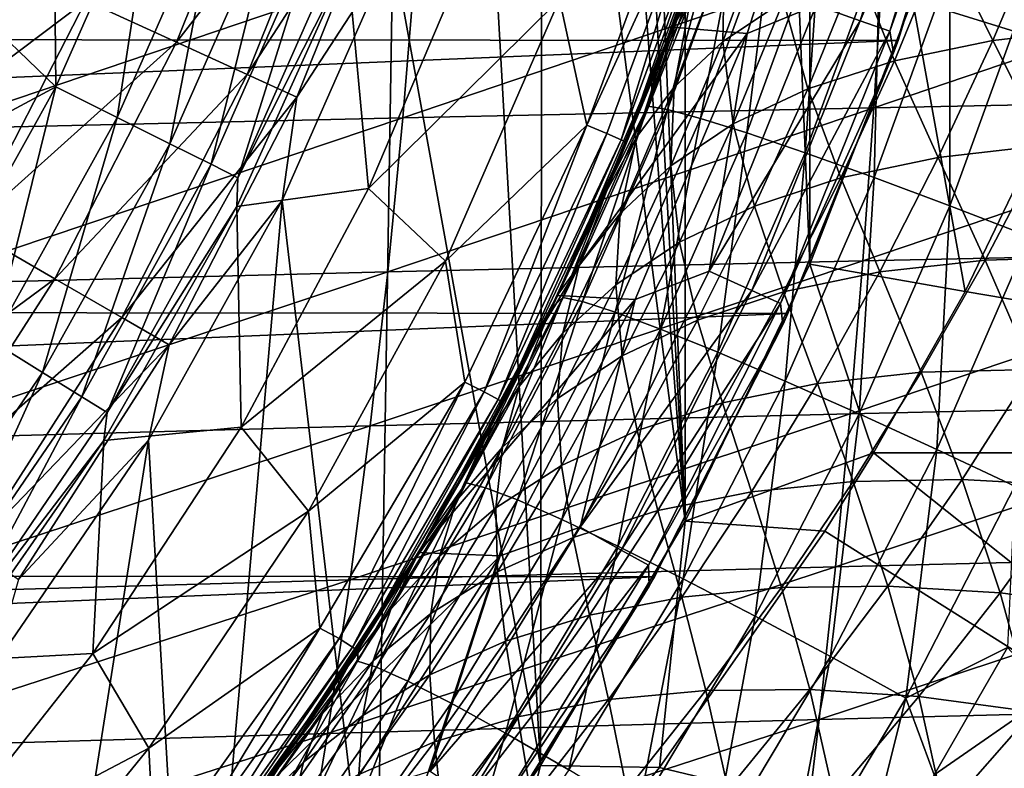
# Model space of a CAD drawing. Header units: metres. Extents: x -31 to 127, y -24 to 31.
# Tile 52 of 150: x 16.53 to 23.35, y -13.07 to -7.89. Entities that reach past the tile are written whole.
import ezdxf

# ---------------------------------------------------------------- set-up
doc = ezdxf.new("R2010")
doc.units = ezdxf.units.M
doc.layers.add('solid_12_381_041_XXX', color=7, linetype='CONTINUOUS')

msp = doc.modelspace()

# ---------------------------------------------------------------- linework, layer by layer
at = {"layer": 'solid_12_381_041_XXX'}
for points in [[(21.140165, -11.361073, 115.500305), (20.138784, 13.054431, 115.500305), (20.499462, 0.006935, 115.500305)], [(21.140165, -11.361073, 115.500305), (21.140165, 11.361073, 115.500305), (20.138784, 13.054431, 115.500305)], [(22.003107, -9.583522, 115.500305), (22.003107, 9.583522, 115.500305), (21.140165, 11.361073, 115.500305)], [(21.140165, -11.361073, 115.500305), (22.003107, -9.583522, 115.500305), (21.140165, 11.361073, 115.500305)], [(22.003107, -9.583522, 115.500305), (22.71426, -7.749269, 115.500305), (22.003107, 9.583522, 115.500305)], [(21.140165, -11.361073, 115.500305), (20.499462, 0.006935, 115.500305), (20.413277, -1.883314, 115.500305)], [(21.140165, -11.361073, 115.500305), (20.413277, -1.883314, 115.500305), (20.151819, -3.759118, 115.500305)], [(20.138784, -13.054431, 115.500305), (20.151819, -3.759118, 115.500305), (19.718941, -5.604655, 115.500305)], [(20.138784, -13.054431, 115.500305), (21.140165, -11.361073, 115.500305), (20.151819, -3.759118, 115.500305)], [(20.138784, -13.054431, 115.500305), (19.718941, -5.604655, 115.500305), (19.115507, -7.404097, 115.500305)], [(22.942417, -5.973741, -0.293171), (22.047005, -7.789702, -0.07612), (22.353159, -7.897873, -0.293171)], [(22.942417, -5.973741, -0.293171), (22.353159, -7.897873, -0.293171), (23.152218, -6.028368, -0.618042)], [(-23.225943, -6.042967, -4), (23.217838, -6.074059, -4), (-22.628275, -7.996702, -4)], [(21.681242, -6.011372), (21.052149, -7.940566), (22.182812, -6.073612)], [(21.225142, -7.466149, 83.417084), (21.052149, -7.940566), (21.681242, -6.011372)], [(22.353159, -7.897873, -0.293171), (22.55757, -7.970097, -0.618042), (23.152218, -6.028368, -0.618042)], [(23.152218, -6.028368, -0.618042), (22.55757, -7.970097, -0.618042), (23.190819, -6.179478, -1)], [(-22.628275, -7.996702, -4), (23.217838, -6.074059, -4), (22.615068, -8.033664, -4)], [(21.052149, -7.940566), (21.56953, -7.984282), (22.182812, -6.073612)], [(22.047005, -7.789702, -0.07612), (22.182812, -6.073612), (21.56953, -7.984282)], [(22.615068, -8.033664, -4), (23.217838, -6.074059, -4), (23.190819, -6.179478, -1)], [(22.55757, -7.970097, -0.618042), (22.584576, -8.120157, -1), (23.190819, -6.179478, -1)], [(22.615068, -8.033664, -4), (23.190819, -6.179478, -1), (22.584576, -8.120157, -1)], [(16.988188, -7.758382, 122.461281), (17.616621, -8.045385, 120.789749), (18.301609, -6.334399, 120.789749)], [(18.301609, -6.334399, 120.789749), (17.616621, -8.045385, 120.789749), (18.809103, -6.510053, 119.06263)], [(17.616621, -8.045385, 120.789749), (18.10512, -8.268484, 119.06263), (18.809103, -6.510053, 119.06263)], [(18.809103, -6.510053, 119.06263), (18.10512, -8.268484, 119.06263), (19.167095, -6.63389, 117.29406)], [(18.10512, -8.268484, 119.06263), (18.449718, -8.425789, 117.29406), (19.167095, -6.63389, 117.29406)], [(19.115507, -7.404097, 115.500305), (19.167095, -6.63389, 117.29406), (18.449718, -8.425789, 117.29406)], [(17.478569, -6.771234, 142.985138), (16.779238, -8.355068, 142.985138), (16.768873, -7.171272, 143.050308)], [(17.203398, -8.566275, 142.793625), (16.779238, -8.355068, 142.985138), (17.478569, -6.771234, 142.985138)], [(17.920408, -6.942403, 142.793625), (17.203398, -8.566275, 142.793625), (17.478569, -6.771234, 142.985138)], [(20.269953, -7.747011, 118.050301), (21.143209, -6.766739, 118.050301), (20.457767, -8.619709, 118.050301)], [(20.457767, -8.619709, 118.050301), (21.143209, -6.766739, 118.050301), (21.283403, -6.821519, 118.090416)], [(20.457767, -8.619709, 118.050301), (21.283403, -6.821519, 118.090416), (20.596167, -8.678385, 118.090416)], [(20.596167, -8.678385, 118.090416), (21.283403, -6.821519, 118.090416), (20.697481, -8.72108, 118.200302)], [(21.283403, -6.821519, 118.090416), (21.3881, -6.85508, 118.200302), (20.697481, -8.72108, 118.200302)], [(20.697481, -8.72108, 118.200302), (21.3881, -6.85508, 118.200302), (20.734516, -8.736694, 118.350304)], [(21.3881, -6.85508, 118.200302), (21.426373, -6.867356, 118.350304), (20.734516, -8.736694, 118.350304)], [(20.944765, -8.219901, 137.031494), (20.734516, -8.736694, 118.350304), (21.426373, -6.867356, 118.350304)], [(21.262764, -7.358319, 136.980957), (20.944765, -8.219901, 137.031494), (21.426373, -6.867356, 118.350304)], [(17.570261, -8.74895, 142.488266), (17.203398, -8.566275, 142.793625), (17.920408, -6.942403, 142.793625)], [(18.302561, -7.09045, 142.488266), (17.570261, -8.74895, 142.488266), (17.920408, -6.942403, 142.793625)], [(17.855869, -8.891167, 142.08902), (17.570261, -8.74895, 142.488266), (18.302561, -7.09045, 142.488266)], [(18.600073, -7.205707, 142.08902), (17.855869, -8.891167, 142.08902), (18.302561, -7.09045, 142.488266)], [(21.362976, -7.084486, 84.499741), (20.995214, -8.10906, 85.104065), (21.225142, -7.466149, 83.417084)], [(21.174194, -7.763299, 86.205673), (20.995214, -8.10906, 85.104065), (21.362976, -7.084486, 84.499741)], [(21.384256, -7.130186, 137.544067), (20.881887, -8.489582, 137.624573), (21.262764, -7.358319, 136.980957)], [(21.017418, -8.512306, 138.220688), (20.881887, -8.489582, 137.624573), (21.384256, -7.130186, 137.544067)], [(21.519667, -7.148026, 138.140381), (21.017418, -8.512306, 138.220688), (21.384256, -7.130186, 137.544067)], [(21.245508, -8.573107, 138.811188), (21.017418, -8.512306, 138.220688), (21.519667, -7.148026, 138.140381)], [(21.749908, -7.197862, 138.731079), (21.245508, -8.573107, 138.811188), (21.519667, -7.148026, 138.140381)], [(21.730579, -7.140666, 88.392494), (21.400059, -8.040272, 88.92543), (21.412857, -7.437616, 87.303963)], [(21.821041, -7.761712, 89.957153), (21.400059, -8.040272, 88.92543), (21.730579, -7.140666, 88.392494)], [(10.416135, -7.431747, 143.050308), (16.768873, -7.171272, 143.050308), (16.396828, -7.984425, 143.050308)], [(16.779238, -8.355068, 142.985138), (16.396828, -7.984425, 143.050308), (16.768873, -7.171272, 143.050308)], [(18.041576, -8.983637, 141.621948), (17.855869, -8.891167, 142.08902), (18.600073, -7.205707, 142.08902)], [(18.793518, -7.280648, 141.621948), (18.041576, -8.983637, 141.621948), (18.600073, -7.205707, 142.08902)], [(21.566307, -8.673403, 139.371246), (21.245508, -8.573107, 138.811188), (21.749908, -7.197862, 138.731079)], [(22.075279, -7.280939, 139.291321), (21.566307, -8.673403, 139.371246), (21.749908, -7.197862, 138.731079)], [(23.620329, -7.204382, 92.84903), (23.270906, -8.033242, 93.273918), (22.93318, -7.339999, 91.929703)], [(24.026285, -7.94782, 94.107109), (23.270906, -8.033242, 93.273918), (23.620329, -7.204382, 92.84903)], [(18.793518, -7.280648, 141.621948), (18.800909, -7.48671, 141.120102), (18.041576, -8.983637, 141.621948)], [(21.972309, -8.811502, 139.875778), (21.566307, -8.673403, 139.371246), (22.075279, -7.280939, 139.291321)], [(22.488232, -7.395888, 139.796005), (21.972309, -8.811502, 139.875778), (22.075279, -7.280939, 139.291321)], [(23.878485, -8.111277, 116.203827), (24.227772, -7.254104, 116.245346), (22.71426, -7.749269, 115.500305)], [(18.800909, -7.48671, 141.120102), (19.677208, -7.335359, 119.262741), (18.945469, -9.059204, 119.262741)], [(20.269953, -7.747011, 118.050301), (18.945469, -9.059204, 119.262741), (19.677208, -7.335359, 119.262741)], [(20.881887, -8.489582, 137.624573), (20.944765, -8.219901, 137.031494), (21.262764, -7.358319, 136.980957)], [(22.93318, -7.339999, 91.929703), (22.590124, -8.173669, 92.386688), (22.332523, -7.52694, 90.962181)], [(23.270906, -8.033242, 93.273918), (22.590124, -8.173669, 92.386688), (22.93318, -7.339999, 91.929703)], [(16.224962, -7.409823, 124.063568), (15.447151, -8.918543, 124.063568), (16.988188, -7.758382, 122.461281)], [(18.34874, -9.14181, 115.500305), (19.115507, -7.404097, 115.500305), (18.449718, -8.425789, 117.29406)], [(18.99675, -14.666215, 115.500305), (19.115507, -7.404097, 115.500305), (18.34874, -9.14181, 115.500305)], [(18.99675, -14.666215, 115.500305), (20.138784, -13.054431, 115.500305), (19.115507, -7.404097, 115.500305)], [(22.448589, -8.982514, 140.302872), (21.972309, -8.811502, 139.875778), (22.488232, -7.395888, 139.796005)], [(22.447886, -8.499824, 146.187149), (25.691841, -8.436546, 146.198822), (25.733061, -7.383168, 146.245071)], [(22.512003, -7.439354, 146.232864), (22.447886, -8.499824, 146.187149), (25.733061, -7.383168, 146.245071)], [(22.973606, -7.538646, 140.223236), (22.448589, -8.982514, 140.302872), (22.488232, -7.395888, 139.796005)], [(15.891483, -8.646172, 146.13826), (19.184275, -8.569425, 146.167038), (19.272387, -7.501513, 146.211807)], [(16.005217, -7.570419, 146.181747), (15.891483, -8.646172, 146.13826), (19.272387, -7.501513, 146.211807)], [(18.032789, -9.183874, 141.120102), (18.800909, -7.48671, 141.120102), (18.945469, -9.059204, 119.262741)], [(18.041576, -8.983637, 141.621948), (18.800909, -7.48671, 141.120102), (18.032789, -9.183874, 141.120102)], [(19.184275, -8.569425, 146.167038), (22.447886, -8.499824, 146.187149), (22.512003, -7.439354, 146.232864)], [(19.272387, -7.501513, 146.211807), (19.184275, -8.569425, 146.167038), (22.512003, -7.439354, 146.232864)], [(20.995214, -8.10906, 85.104065), (20.996382, -8.087146, 83.783966), (21.225142, -7.466149, 83.417084)], [(21.225142, -7.466149, 83.417084), (20.996382, -8.087146, 83.783966), (21.052149, -7.940566)], [(21.412857, -7.437616, 87.303963), (21.064606, -8.356922, 87.876282), (21.174194, -7.763299, 86.205673)], [(21.400059, -8.040272, 88.92543), (21.064606, -8.356922, 87.876282), (21.412857, -7.437616, 87.303963)], [(22.332523, -7.52694, 90.962181), (21.990202, -8.367666, 91.454002), (21.821041, -7.761712, 89.957153)], [(22.590124, -8.173669, 92.386688), (21.990202, -8.367666, 91.454002), (22.332523, -7.52694, 90.962181)], [(22.974558, -9.178881, 140.636887), (22.448589, -8.982514, 140.302872), (22.973606, -7.538646, 140.223236)], [(23.510406, -7.702896, 140.557373), (22.974558, -9.178881, 140.636887), (22.973606, -7.538646, 140.223236)], [(23.526827, -9.39145, 140.870239), (22.974558, -9.178881, 140.636887), (23.510406, -7.702896, 140.557373)], [(15.447151, -8.918543, 124.063568), (16.173788, -9.338073, 122.461281), (16.988188, -7.758382, 122.461281)], [(16.988188, -7.758382, 122.461281), (16.173788, -9.338073, 122.461281), (17.616621, -8.045385, 120.789749)], [(19.47904, -9.562437, 118.050301), (18.945469, -9.059204, 119.262741), (20.269953, -7.747011, 118.050301)], [(19.47904, -9.562437, 118.050301), (20.269953, -7.747011, 118.050301), (20.457767, -8.619709, 118.050301)], [(21.174194, -7.763299, 86.205673), (20.80307, -8.704061, 86.817627), (20.995214, -8.10906, 85.104065)], [(21.064606, -8.356922, 87.876282), (20.80307, -8.704061, 86.817627), (21.174194, -7.763299, 86.205673)], [(21.821041, -7.761712, 89.957153), (21.473669, -8.611612, 90.485809), (21.400059, -8.040272, 88.92543)], [(21.990202, -8.367666, 91.454002), (21.473669, -8.611612, 90.485809), (21.821041, -7.761712, 89.957153)], [(23.079271, -9.771972, 116.113914), (22.71426, -7.749269, 115.500305), (22.003107, -9.583522, 115.500305)], [(23.079271, -9.771972, 116.113914), (23.878485, -8.111277, 116.203827), (22.71426, -7.749269, 115.500305)], [(21.306967, -9.631356, -0.07612), (22.047005, -7.789702, -0.07612), (21.56953, -7.984282)], [(22.353159, -7.897873, -0.293171), (22.047005, -7.789702, -0.07612), (21.306967, -9.631356, -0.07612)], [(22.353159, -7.897873, -0.293171), (21.306967, -9.631356, -0.07612), (21.602844, -9.765101, -0.293171)], [(22.353159, -7.897873, -0.293171), (21.602844, -9.765101, -0.293171), (22.55757, -7.970097, -0.618042)], [(21.052149, -7.940566), (20.253275, -9.798799), (21.56953, -7.984282)], [(20.489946, -9.295812, 84.604378), (20.253275, -9.798799), (21.052149, -7.940566)], [(20.751669, -8.695875, 84.179749), (20.489946, -9.295812, 84.604378), (21.052149, -7.940566)], [(20.996382, -8.087146, 83.783966), (20.751669, -8.695875, 84.179749), (21.052149, -7.940566)], [(21.602844, -9.765101, -0.293171), (21.800394, -9.8544, -0.618042), (22.55757, -7.970097, -0.618042)], [(22.55757, -7.970097, -0.618042), (21.800394, -9.8544, -0.618042), (22.584576, -8.120157, -1)], [(24.026285, -7.94782, 94.107109), (23.635948, -8.759178, 94.534538), (23.270906, -8.033242, 93.273918)], [(-22.628275, -7.996702, -4), (22.615068, -8.033664, -4), (-21.869787, -9.883553, -4)], [(-21.869787, -9.883553, -4), (22.615068, -8.033664, -4), (21.85174, -9.92356, -4)], [(16.779238, -8.355068, 142.985138), (15.983318, -8.781804, 143.050308), (16.396828, -7.984425, 143.050308)], [(16.173788, -9.338073, 122.461281), (16.772093, -9.683513, 120.789749), (17.616621, -8.045385, 120.789749)], [(17.616621, -8.045385, 120.789749), (16.772093, -9.683513, 120.789749), (18.10512, -8.268484, 119.06263)], [(20.253275, -9.798799), (20.793835, -9.827645), (21.56953, -7.984282)], [(21.306967, -9.631356, -0.07612), (21.56953, -7.984282), (20.793835, -9.827645)], [(21.400059, -8.040272, 88.92543), (21.041777, -8.901295, 89.49221), (21.064606, -8.356922, 87.876282)], [(21.473669, -8.611612, 90.485809), (21.041777, -8.901295, 89.49221), (21.400059, -8.040272, 88.92543)], [(21.85174, -9.92356, -4), (22.615068, -8.033664, -4), (22.584576, -8.120157, -1)], [(23.270906, -8.033242, 93.273918), (22.892698, -8.844106, 93.728813), (22.590124, -8.173669, 92.386688)], [(23.635948, -8.759178, 94.534538), (22.892698, -8.844106, 93.728813), (23.270906, -8.033242, 93.273918)], [(20.995214, -8.10906, 85.104065), (20.597021, -9.072346, 85.7556), (20.751669, -8.695875, 84.179749)], [(20.80307, -8.704061, 86.817627), (20.597021, -9.072346, 85.7556), (20.995214, -8.10906, 85.104065)], [(20.995214, -8.10906, 85.104065), (20.751669, -8.695875, 84.179749), (20.996382, -8.087146, 83.783966)], [(23.079271, -9.771972, 116.113914), (29.675499, -10.888437, 116.108284), (23.878485, -8.111277, 116.203827)], [(21.800394, -9.8544, -0.618042), (21.81625, -10.002561, -1), (22.584576, -8.120157, -1)], [(21.85174, -9.92356, -4), (22.584576, -8.120157, -1), (21.81625, -10.002561, -1)], [(22.590124, -8.173669, 92.386688), (22.219038, -8.985477, 92.872269), (21.990202, -8.367666, 91.454002)], [(22.892698, -8.844106, 93.728813), (22.219038, -8.985477, 92.872269), (22.590124, -8.173669, 92.386688)], [(20.944765, -8.219901, 137.031494), (20.593592, -9.063884, 137.087189), (20.734516, -8.736694, 118.350304)], [(20.881887, -8.489582, 137.624573), (20.593592, -9.063884, 137.087189), (20.944765, -8.219901, 137.031494)], [(16.772093, -9.683513, 120.789749), (17.237173, -9.952036, 119.06263), (18.10512, -8.268484, 119.06263)], [(18.10512, -8.268484, 119.06263), (17.237173, -9.952036, 119.06263), (18.449718, -8.425789, 117.29406)], [(16.779238, -8.355068, 142.985138), (15.936753, -9.86762, 142.985138), (15.983318, -8.781804, 143.050308)], [(16.339617, -10.117062, 142.793625), (15.936753, -9.86762, 142.985138), (16.779238, -8.355068, 142.985138)], [(17.203398, -8.566275, 142.793625), (16.339617, -10.117062, 142.793625), (16.779238, -8.355068, 142.985138)], [(21.064606, -8.356922, 87.876282), (20.689793, -9.230737, 88.481842), (20.80307, -8.704061, 86.817627)], [(21.041777, -8.901295, 89.49221), (20.689793, -9.230737, 88.481842), (21.064606, -8.356922, 87.876282)], [(21.990202, -8.367666, 91.454002), (21.620844, -9.181897, 91.972809), (21.473669, -8.611612, 90.485809)], [(22.219038, -8.985477, 92.872269), (21.620844, -9.181897, 91.972809), (21.990202, -8.367666, 91.454002)], [(17.237173, -9.952036, 119.06263), (17.56526, -10.141384, 117.29406), (18.449718, -8.425789, 117.29406)], [(18.34874, -9.14181, 115.500305), (18.449718, -8.425789, 117.29406), (17.56526, -10.141384, 117.29406)], [(22.37145, -9.559719, 146.13533), (25.64336, -9.489584, 146.146393), (25.691841, -8.436546, 146.198822)], [(22.447886, -8.499824, 146.187149), (22.37145, -9.559719, 146.13533), (25.691841, -8.436546, 146.198822)], [(19.079185, -9.636405, 146.116241), (22.37145, -9.559719, 146.13533), (22.447886, -8.499824, 146.187149)], [(19.184275, -8.569425, 146.167038), (19.079185, -9.636405, 146.116241), (22.447886, -8.499824, 146.187149)], [(20.881887, -8.489582, 137.624573), (20.293476, -9.81332, 137.716003), (20.593592, -9.063884, 137.087189)], [(20.42881, -9.841538, 138.31192), (20.293476, -9.81332, 137.716003), (20.881887, -8.489582, 137.624573)], [(21.017418, -8.512306, 138.220688), (20.42881, -9.841538, 138.31192), (20.881887, -8.489582, 137.624573)], [(20.654043, -9.913744, 138.902252), (20.42881, -9.841538, 138.31192), (21.017418, -8.512306, 138.220688)], [(21.245508, -8.573107, 138.811188), (20.654043, -9.913744, 138.902252), (21.017418, -8.512306, 138.220688)], [(15.756694, -9.720491, 146.088913), (19.079185, -9.636405, 146.116241), (19.184275, -8.569425, 146.167038)], [(15.891483, -8.646172, 146.13826), (15.756694, -9.720491, 146.088913), (19.184275, -8.569425, 146.167038)], [(16.688059, -10.332808, 142.488266), (16.339617, -10.117062, 142.793625), (17.203398, -8.566275, 142.793625)], [(17.570261, -8.74895, 142.488266), (16.688059, -10.332808, 142.488266), (17.203398, -8.566275, 142.793625)], [(20.969172, -10.031495, 139.462128), (20.654043, -9.913744, 138.902252), (21.245508, -8.573107, 138.811188)], [(21.566307, -8.673403, 139.371246), (20.969172, -10.031495, 139.462128), (21.245508, -8.573107, 138.811188)], [(19.47904, -9.562437, 118.050301), (20.457767, -8.619709, 118.050301), (19.613634, -10.39865, 118.050301)], [(19.613634, -10.39865, 118.050301), (20.457767, -8.619709, 118.050301), (19.747288, -10.467143, 118.090416)], [(20.457767, -8.619709, 118.050301), (20.596167, -8.678385, 118.090416), (19.747288, -10.467143, 118.090416)], [(21.473669, -8.611612, 90.485809), (21.100496, -9.429687, 91.039696), (21.041777, -8.901295, 89.49221)], [(21.620844, -9.181897, 91.972809), (21.100496, -9.429687, 91.039696), (21.473669, -8.611612, 90.485809)], [(19.747288, -10.467143, 118.090416), (20.596167, -8.678385, 118.090416), (19.844427, -10.518636, 118.200302)], [(20.596167, -8.678385, 118.090416), (20.697481, -8.72108, 118.200302), (19.844427, -10.518636, 118.200302)], [(19.844427, -10.518636, 118.200302), (20.697481, -8.72108, 118.200302), (19.879934, -10.537467, 118.350304)], [(20.697481, -8.72108, 118.200302), (20.734516, -8.736694, 118.350304), (19.879934, -10.537467, 118.350304)], [(20.80307, -8.704061, 86.817627), (20.406704, -9.591926, 87.462158), (20.597021, -9.072346, 85.7556)], [(20.689793, -9.230737, 88.481842), (20.406704, -9.591926, 87.462158), (20.80307, -8.704061, 86.817627)], [(20.597021, -9.072346, 85.7556), (20.489946, -9.295812, 84.604378), (20.751669, -8.695875, 84.179749)], [(21.366747, -10.192754, 139.966492), (20.969172, -10.031495, 139.462128), (21.566307, -8.673403, 139.371246)], [(21.972309, -8.811502, 139.875778), (21.366747, -10.192754, 139.966492), (21.566307, -8.673403, 139.371246)], [(16.959326, -10.500771, 142.08902), (16.688059, -10.332808, 142.488266), (17.570261, -8.74895, 142.488266)], [(17.855869, -8.891167, 142.08902), (16.959326, -10.500771, 142.08902), (17.570261, -8.74895, 142.488266)], [(20.210129, -9.889424, 137.146667), (19.879934, -10.537467, 118.350304), (20.734516, -8.736694, 118.350304)], [(20.593592, -9.063884, 137.087189), (20.210129, -9.889424, 137.146667), (20.734516, -8.736694, 118.350304)], [(23.635948, -8.759178, 94.534538), (23.218702, -9.554547, 94.990456), (22.892698, -8.844106, 93.728813)], [(24.007727, -9.530662, 95.715988), (23.218702, -9.554547, 94.990456), (23.635948, -8.759178, 94.534538)], [(21.832134, -10.391796, 140.393448), (21.366747, -10.192754, 139.966492), (21.972309, -8.811502, 139.875778)], [(22.448589, -8.982514, 140.302872), (21.832134, -10.391796, 140.393448), (21.972309, -8.811502, 139.875778)], [(22.892698, -8.844106, 93.728813), (22.487957, -9.636251, 94.21022), (22.219038, -8.985477, 92.872269)], [(23.218702, -9.554547, 94.990456), (22.487957, -9.636251, 94.21022), (22.892698, -8.844106, 93.728813)], [(17.135708, -10.609982, 141.621948), (16.959326, -10.500771, 142.08902), (17.855869, -8.891167, 142.08902)], [(18.041576, -8.983637, 141.621948), (17.135708, -10.609982, 141.621948), (17.855869, -8.891167, 142.08902)], [(21.041777, -8.901295, 89.49221), (20.65918, -9.724554, 90.082306), (20.689793, -9.230737, 88.481842)], [(21.100496, -9.429687, 91.039696), (20.65918, -9.724554, 90.082306), (21.041777, -8.901295, 89.49221)], [(18.041576, -8.983637, 141.621948), (18.032789, -9.183874, 141.120102), (17.135708, -10.609982, 141.621948)], [(22.219038, -8.985477, 92.872269), (21.82209, -9.775205, 93.382095), (21.620844, -9.181897, 91.972809)], [(22.487957, -9.636251, 94.21022), (21.82209, -9.775205, 93.382095), (22.219038, -8.985477, 92.872269)], [(22.345234, -10.619836, 140.727356), (21.832134, -10.391796, 140.393448), (22.448589, -8.982514, 140.302872)], [(22.974558, -9.178881, 140.636887), (22.345234, -10.619836, 140.727356), (22.448589, -8.982514, 140.302872)], [(18.032789, -9.183874, 141.120102), (18.945469, -9.059204, 119.262741), (18.063066, -10.711005, 119.262741)], [(19.47904, -9.562437, 118.050301), (18.063066, -10.711005, 119.262741), (18.945469, -9.059204, 119.262741)], [(20.597021, -9.072346, 85.7556), (20.175043, -9.974987, 86.43898), (20.209476, -9.890757, 85.056725)], [(20.406704, -9.591926, 87.462158), (20.175043, -9.974987, 86.43898), (20.597021, -9.072346, 85.7556)], [(20.597021, -9.072346, 85.7556), (20.209476, -9.890757, 85.056725), (20.489946, -9.295812, 84.604378)], [(20.293476, -9.81332, 137.716003), (20.210129, -9.889424, 137.146667), (20.593592, -9.063884, 137.087189)], [(17.111855, -10.803213, 141.120102), (18.032789, -9.183874, 141.120102), (18.063066, -10.711005, 119.262741)], [(17.135708, -10.609982, 141.621948), (18.032789, -9.183874, 141.120102), (17.111855, -10.803213, 141.120102)], [(17.422371, -10.801777, 115.500305), (18.34874, -9.14181, 115.500305), (17.56526, -10.141384, 117.29406)], [(17.731642, -16.17366, 115.500305), (18.34874, -9.14181, 115.500305), (17.422371, -10.801777, 115.500305)], [(17.731642, -16.17366, 115.500305), (18.99675, -14.666215, 115.500305), (18.34874, -9.14181, 115.500305)], [(21.620844, -9.181897, 91.972809), (21.226603, -9.970078, 92.513359), (21.100496, -9.429687, 91.039696)], [(21.82209, -9.775205, 93.382095), (21.226603, -9.970078, 92.513359), (21.620844, -9.181897, 91.972809)], [(22.883278, -10.866271, 140.960632), (22.345234, -10.619836, 140.727356), (22.974558, -9.178881, 140.636887)], [(23.526827, -9.39145, 140.870239), (22.883278, -10.866271, 140.960632), (22.974558, -9.178881, 140.636887)], [(20.689793, -9.230737, 88.481842), (20.292402, -10.060346, 89.108704), (20.406704, -9.591926, 87.462158)], [(20.65918, -9.724554, 90.082306), (20.292402, -10.060346, 89.108704), (20.689793, -9.230737, 88.481842)], [(16.173788, -9.338073, 122.461281), (15.212918, -10.833197, 122.461281), (16.772093, -9.683513, 120.789749)], [(20.489946, -9.295812, 84.604378), (20.209476, -9.890757, 85.056725), (20.253275, -9.798799)], [(23.526827, -9.39145, 140.870239), (23.423958, -11.120046, 141.093918), (22.883278, -10.866271, 140.960632)], [(21.100496, -9.429687, 91.039696), (20.703741, -10.217189, 91.612648), (20.65918, -9.724554, 90.082306)], [(21.226603, -9.970078, 92.513359), (20.703741, -10.217189, 91.612648), (21.100496, -9.429687, 91.039696)], [(22.282701, -10.619041, 146.077393), (25.587614, -10.542281, 146.087784), (25.64336, -9.489584, 146.146393)], [(22.37145, -9.559719, 146.13533), (22.282701, -10.619041, 146.077393), (25.64336, -9.489584, 146.146393)], [(24.007727, -9.530662, 95.715988), (23.546932, -10.312089, 96.174026), (23.218702, -9.554547, 94.990456)], [(18.529697, -11.293091, 118.050301), (18.063066, -10.711005, 119.262741), (19.47904, -9.562437, 118.050301)], [(18.529697, -11.293091, 118.050301), (19.47904, -9.562437, 118.050301), (19.613634, -10.39865, 118.050301)], [(18.957121, -10.702452, 146.059433), (22.282701, -10.619041, 146.077393), (22.37145, -9.559719, 146.13533)], [(19.079185, -9.636405, 146.116241), (18.957121, -10.702452, 146.059433), (22.37145, -9.559719, 146.13533)], [(20.406704, -9.591926, 87.462158), (19.989742, -10.428756, 88.125893), (20.175043, -9.974987, 86.43898)], [(20.292402, -10.060346, 89.108704), (19.989742, -10.428756, 88.125893), (20.406704, -9.591926, 87.462158)], [(22.445482, -10.889051, 116.047264), (22.003107, -9.583522, 115.500305), (21.140165, -11.361073, 115.500305)], [(23.079271, -9.771972, 116.113914), (22.003107, -9.583522, 115.500305), (22.445482, -10.889051, 116.047264)], [(23.218702, -9.554547, 94.990456), (22.774897, -10.33112, 95.469505), (22.487957, -9.636251, 94.21022)], [(23.546932, -10.312089, 96.174026), (22.774897, -10.33112, 95.469505), (23.218702, -9.554547, 94.990456)], [(15.212918, -10.833197, 122.461281), (15.775678, -11.233945, 120.789749), (16.772093, -9.683513, 120.789749)], [(15.600847, -10.793377, 146.033691), (18.957121, -10.702452, 146.059433), (19.079185, -9.636405, 146.116241)], [(15.756694, -9.720491, 146.088913), (15.600847, -10.793377, 146.033691), (19.079185, -9.636405, 146.116241)], [(16.772093, -9.683513, 120.789749), (15.775678, -11.233945, 120.789749), (17.237173, -9.952036, 119.06263)], [(20.413412, -11.403617, -0.07612), (21.306967, -9.631356, -0.07612), (20.793835, -9.827645)], [(21.602844, -9.765101, -0.293171), (21.306967, -9.631356, -0.07612), (20.413412, -11.403617, -0.07612)], [(22.487957, -9.636251, 94.21022), (22.057076, -10.408226, 94.713524), (21.82209, -9.775205, 93.382095)], [(22.774897, -10.33112, 95.469505), (22.057076, -10.408226, 94.713524), (22.487957, -9.636251, 94.21022)], [(20.65918, -9.724554, 90.082306), (20.254622, -10.512229, 90.68869), (20.292402, -10.060346, 89.108704)], [(20.703741, -10.217189, 91.612648), (20.254622, -10.512229, 90.68869), (20.65918, -9.724554, 90.082306)], [(20.253275, -9.798799), (19.291801, -11.578579), (20.793835, -9.827645)], [(19.586452, -11.073431, 86.041245), (19.291801, -11.578579), (20.253275, -9.798799)], [(19.908072, -10.484213, 85.535698), (19.586452, -11.073431, 86.041245), (20.253275, -9.798799)], [(20.293476, -9.81332, 137.716003), (19.621536, -11.096028, 137.816635), (20.210129, -9.889424, 137.146667)], [(19.756193, -11.13039, 138.412399), (19.621536, -11.096028, 137.816635), (20.293476, -9.81332, 137.716003)], [(20.42881, -9.841538, 138.31192), (19.756193, -11.13039, 138.412399), (20.293476, -9.81332, 137.716003)], [(20.209476, -9.890757, 85.056725), (19.908072, -10.484213, 85.535698), (20.253275, -9.798799)], [(21.602844, -9.765101, -0.293171), (20.413412, -11.403617, -0.07612), (20.69688, -11.561972, -0.293171)], [(21.602844, -9.765101, -0.293171), (20.69688, -11.561972, -0.293171), (21.800394, -9.8544, -0.618042)], [(21.82209, -9.775205, 93.382095), (21.399633, -10.542922, 93.912346), (21.226603, -9.970078, 92.513359)], [(22.057076, -10.408226, 94.713524), (21.399633, -10.542922, 93.912346), (21.82209, -9.775205, 93.382095)], [(23.079271, -9.771972, 116.113914), (22.445482, -10.889051, 116.047264), (29.675499, -10.888437, 116.108284)], [(-21.869787, -9.883553, -4), (21.85174, -9.92356, -4), (-20.950609, -11.706403, -4)], [(19.291801, -11.578579), (19.858711, -11.602189), (20.793835, -9.827645)], [(19.621536, -11.096028, 137.816635), (19.795244, -10.695713, 137.208527), (20.210129, -9.889424, 137.146667)], [(19.977724, -11.21445, 139.002548), (19.756193, -11.13039, 138.412399), (20.42881, -9.841538, 138.31192)], [(20.210129, -9.889424, 137.146667), (19.795244, -10.695713, 137.208527), (19.879934, -10.537467, 118.350304)], [(20.413412, -11.403617, -0.07612), (20.793835, -9.827645), (19.858711, -11.602189)], [(20.175043, -9.974987, 86.43898), (19.908072, -10.484213, 85.535698), (20.209476, -9.890757, 85.056725)], [(20.654043, -9.913744, 138.902252), (19.977724, -11.21445, 139.002548), (20.42881, -9.841538, 138.31192)], [(20.69688, -11.561972, -0.293171), (20.886147, -11.667702, -0.618042), (21.800394, -9.8544, -0.618042)], [(21.800394, -9.8544, -0.618042), (20.886147, -11.667702, -0.618042), (21.81625, -10.002561, -1)], [(-20.950609, -11.706403, -4), (21.85174, -9.92356, -4), (20.927883, -11.746752, -4)], [(15.775678, -11.233945, 120.789749), (16.213127, -11.545461, 119.06263), (17.237173, -9.952036, 119.06263)], [(17.237173, -9.952036, 119.06263), (16.213127, -11.545461, 119.06263), (17.56526, -10.141384, 117.29406)], [(20.285965, -11.349867, 139.562271), (19.977724, -11.21445, 139.002548), (20.654043, -9.913744, 138.902252)], [(20.969172, -10.031495, 139.462128), (20.285965, -11.349867, 139.562271), (20.654043, -9.913744, 138.902252)], [(20.927883, -11.746752, -4), (21.85174, -9.92356, -4), (21.81625, -10.002561, -1)], [(20.175043, -9.974987, 86.43898), (19.734707, -10.819513, 87.139389), (19.908072, -10.484213, 85.535698)], [(19.989742, -10.428756, 88.125893), (19.734707, -10.819513, 87.139389), (20.175043, -9.974987, 86.43898)], [(21.226603, -9.970078, 92.513359), (20.807709, -10.73394, 93.072716), (20.703741, -10.217189, 91.612648)], [(21.399633, -10.542922, 93.912346), (20.807709, -10.73394, 93.072716), (21.226603, -9.970078, 92.513359)], [(20.886147, -11.667702, -0.618042), (20.891357, -11.813179, -1), (21.81625, -10.002561, -1)], [(20.927883, -11.746752, -4), (21.81625, -10.002561, -1), (20.891357, -11.813179, -1)], [(20.292402, -10.060346, 89.108704), (19.874992, -10.848939, 89.749016), (19.989742, -10.428756, 88.125893)], [(20.254622, -10.512229, 90.68869), (19.874992, -10.848939, 89.749016), (20.292402, -10.060346, 89.108704)], [(20.673553, -11.534232, 140.066483), (20.285965, -11.349867, 139.562271), (20.969172, -10.031495, 139.462128)], [(21.366747, -10.192754, 139.966492), (20.673553, -11.534232, 140.066483), (20.969172, -10.031495, 139.462128)], [(16.688059, -10.332808, 142.488266), (15.663479, -11.82851, 142.488266), (16.339617, -10.117062, 142.793625)], [(16.213127, -11.545461, 119.06263), (16.52173, -11.765139, 117.29406), (17.56526, -10.141384, 117.29406)], [(17.422371, -10.801777, 115.500305), (17.56526, -10.141384, 117.29406), (16.52173, -11.765139, 117.29406)], [(20.703741, -10.217189, 91.612648), (20.283419, -10.977626, 92.202675), (20.254622, -10.512229, 90.68869)], [(20.807709, -10.73394, 93.072716), (20.283419, -10.977626, 92.202675), (20.703741, -10.217189, 91.612648)], [(21.126202, -11.760986, 140.493317), (20.673553, -11.534232, 140.066483), (21.366747, -10.192754, 139.966492)], [(21.832134, -10.391796, 140.393448), (21.126202, -11.760986, 140.493317), (21.366747, -10.192754, 139.966492)], [(15.918093, -12.020785, 142.08902), (15.663479, -11.82851, 142.488266), (16.688059, -10.332808, 142.488266)], [(16.959326, -10.500771, 142.08902), (15.918093, -12.020785, 142.08902), (16.688059, -10.332808, 142.488266)], [(22.774897, -10.33112, 95.469505), (22.304314, -11.087035, 95.965996), (22.057076, -10.408226, 94.713524)], [(23.058975, -11.07282, 96.64962), (22.304314, -11.087035, 95.965996), (22.774897, -10.33112, 95.469505)], [(23.546932, -10.312089, 96.174026), (23.058975, -11.07282, 96.64962), (22.774897, -10.33112, 95.469505)], [(23.858034, -11.116255, 97.280052), (23.058975, -11.07282, 96.64962), (23.546932, -10.312089, 96.174026)], [(18.529697, -11.293091, 118.050301), (19.613634, -10.39865, 118.050301), (18.609665, -12.103333, 118.050301)], [(18.609665, -12.103333, 118.050301), (19.613634, -10.39865, 118.050301), (18.743429, -12.173753, 118.090416)], [(19.613634, -10.39865, 118.050301), (19.747288, -10.467143, 118.090416), (18.743429, -12.173753, 118.090416)], [(19.989742, -10.428756, 88.125893), (19.555023, -11.218822, 88.800224), (19.734707, -10.819513, 87.139389)], [(19.874992, -10.848939, 89.749016), (19.555023, -11.218822, 88.800224), (19.989742, -10.428756, 88.125893)], [(21.62438, -12.020134, 140.827133), (21.126202, -11.760986, 140.493317), (21.832134, -10.391796, 140.393448)], [(22.057076, -10.408226, 94.713524), (21.599926, -11.159198, 95.234001), (21.399633, -10.542922, 93.912346)], [(22.304314, -11.087035, 95.965996), (21.599926, -11.159198, 95.234001), (22.057076, -10.408226, 94.713524)], [(22.345234, -10.619836, 140.727356), (21.62438, -12.020134, 140.827133), (21.832134, -10.391796, 140.393448)], [(16.083645, -12.145804, 141.621948), (15.918093, -12.020785, 142.08902), (16.959326, -10.500771, 142.08902)], [(17.135708, -10.609982, 141.621948), (16.083645, -12.145804, 141.621948), (16.959326, -10.500771, 142.08902)], [(18.743429, -12.173753, 118.090416), (19.747288, -10.467143, 118.090416), (18.83563, -12.233642, 118.200302)], [(19.747288, -10.467143, 118.090416), (19.844427, -10.518636, 118.200302), (18.83563, -12.233642, 118.200302)], [(19.734707, -10.819513, 87.139389), (19.586452, -11.073431, 86.041245), (19.908072, -10.484213, 85.535698)], [(18.83563, -12.233642, 118.200302), (19.844427, -10.518636, 118.200302), (18.869333, -12.25554, 118.350304)], [(19.844427, -10.518636, 118.200302), (19.879934, -10.537467, 118.350304), (18.869333, -12.25554, 118.350304)], [(18.875137, -12.246598, 137.339996), (18.869333, -12.25554, 118.350304), (19.879934, -10.537467, 118.350304)], [(19.349848, -11.481872, 137.272766), (18.875137, -12.246598, 137.339996), (19.879934, -10.537467, 118.350304)], [(19.795244, -10.695713, 137.208527), (19.349848, -11.481872, 137.272766), (19.879934, -10.537467, 118.350304)], [(20.254622, -10.512229, 90.68869), (19.827816, -11.269677, 91.310394), (19.874992, -10.848939, 89.749016)], [(20.283419, -10.977626, 92.202675), (19.827816, -11.269677, 91.310394), (20.254622, -10.512229, 90.68869)], [(21.399633, -10.542922, 93.912346), (20.951548, -11.288888, 94.459389), (20.807709, -10.73394, 93.072716)], [(21.599926, -11.159198, 95.234001), (20.951548, -11.288888, 94.459389), (21.399633, -10.542922, 93.912346)], [(22.181637, -11.677789, 146.013336), (25.524605, -11.594639, 146.02301), (25.587614, -10.542281, 146.087784)], [(22.282701, -10.619041, 146.077393), (22.181637, -11.677789, 146.013336), (25.587614, -10.542281, 146.087784)], [(17.135708, -10.609982, 141.621948), (17.111855, -10.803213, 141.120102), (16.083645, -12.145804, 141.621948)], [(18.818079, -11.767565, 145.996597), (22.181637, -11.677789, 146.013336), (22.282701, -10.619041, 146.077393)], [(18.957121, -10.702452, 146.059433), (18.818079, -11.767565, 145.996597), (22.282701, -10.619041, 146.077393)], [(22.14603, -12.299659, 141.060333), (21.62438, -12.020134, 140.827133), (22.345234, -10.619836, 140.727356)], [(22.883278, -10.866271, 140.960632), (22.14603, -12.299659, 141.060333), (22.345234, -10.619836, 140.727356)], [(15.423944, -11.864828, 145.97258), (18.818079, -11.767565, 145.996597), (18.957121, -10.702452, 146.059433)], [(15.600847, -10.793377, 146.033691), (15.423944, -11.864828, 145.97258), (18.957121, -10.702452, 146.059433)], [(19.621536, -11.096028, 137.816635), (19.349848, -11.481872, 137.272766), (19.795244, -10.695713, 137.208527)], [(17.111855, -10.803213, 141.120102), (18.063066, -10.711005, 119.262741), (17.037016, -12.277626, 119.262741)], [(18.529697, -11.293091, 118.050301), (17.037016, -12.277626, 119.262741), (18.063066, -10.711005, 119.262741)], [(20.807709, -10.73394, 93.072716), (20.363966, -11.474902, 93.648399), (20.283419, -10.977626, 92.202675)], [(20.951548, -11.288888, 94.459389), (20.363966, -11.474902, 93.648399), (20.807709, -10.73394, 93.072716)], [(16.045914, -12.331003, 141.120102), (17.111855, -10.803213, 141.120102), (17.037016, -12.277626, 119.262741)], [(16.083645, -12.145804, 141.621948), (17.111855, -10.803213, 141.120102), (16.045914, -12.331003, 141.120102)], [(16.347744, -12.369333, 115.500305), (17.422371, -10.801777, 115.500305), (16.52173, -11.765139, 117.29406)], [(16.34893, -17.569315, 115.500305), (17.422371, -10.801777, 115.500305), (16.347744, -12.369333, 115.500305)], [(16.34893, -17.569315, 115.500305), (17.731642, -16.17366, 115.500305), (17.422371, -10.801777, 115.500305)], [(19.734707, -10.819513, 87.139389), (19.245026, -11.656713, 86.573929), (19.586452, -11.073431, 86.041245)], [(19.734707, -10.819513, 87.139389), (19.279161, -11.611325, 87.847557), (19.245026, -11.656713, 86.573929)], [(19.555023, -11.218822, 88.800224), (19.279161, -11.611325, 87.847557), (19.734707, -10.819513, 87.139389)], [(19.874992, -10.848939, 89.749016), (19.436888, -11.603783, 90.402901), (19.555023, -11.218822, 88.800224)], [(19.827816, -11.269677, 91.310394), (19.436888, -11.603783, 90.402901), (19.874992, -10.848939, 89.749016)], [(22.108334, -11.430746, 116.013313), (22.445482, -10.889051, 116.047264), (21.140165, -11.361073, 115.500305)], [(27.003187, -14.518038, 115.854324), (22.445482, -10.889051, 116.047264), (22.108334, -11.430746, 116.013313)], [(22.883278, -10.866271, 140.960632), (22.669617, -12.58707, 141.193573), (22.14603, -12.299659, 141.060333)], [(27.003187, -14.518038, 115.854324), (29.675499, -10.888437, 116.108284), (22.445482, -10.889051, 116.047264)], [(22.883278, -10.866271, 140.960632), (23.423958, -11.120046, 141.093918), (22.669617, -12.58707, 141.193573)], [(20.283419, -10.977626, 92.202675), (19.839163, -11.713623, 92.80851), (19.827816, -11.269677, 91.310394)], [(20.363966, -11.474902, 93.648399), (19.839163, -11.713623, 92.80851), (20.283419, -10.977626, 92.202675)], [(19.621536, -11.096028, 137.816635), (18.868961, -12.332437, 137.924606), (19.349848, -11.481872, 137.272766)], [(19.002361, -12.373503, 138.520203), (18.868961, -12.332437, 137.924606), (19.621536, -11.096028, 137.816635)], [(19.756193, -11.13039, 138.412399), (19.002361, -12.373503, 138.520203), (19.621536, -11.096028, 137.816635)], [(19.586452, -11.073431, 86.041245), (19.245026, -11.656713, 86.573929), (19.291801, -11.578579)], [(22.304314, -11.087035, 95.965996), (21.80707, -11.821249, 96.475517), (21.599926, -11.159198, 95.234001)], [(22.543888, -11.811263, 97.137802), (21.80707, -11.821249, 96.475517), (22.304314, -11.087035, 95.965996)], [(23.058975, -11.07282, 96.64962), (22.543888, -11.811263, 97.137802), (22.304314, -11.087035, 95.965996)], [(23.321707, -11.858384, 97.750351), (22.543888, -11.811263, 97.137802), (23.058975, -11.07282, 96.64962)], [(22.669617, -12.58707, 141.193573), (23.423958, -11.120046, 141.093918), (23.372454, -12.236835, 141.193253)], [(23.858034, -11.116255, 97.280052), (23.321707, -11.858384, 97.750351), (23.058975, -11.07282, 96.64962)], [(24.134899, -11.961453, 98.309776), (23.321707, -11.858384, 97.750351), (23.858034, -11.116255, 97.280052)], [(19.219248, -12.469771, 139.110214), (19.002361, -12.373503, 138.520203), (19.756193, -11.13039, 138.412399)], [(19.977724, -11.21445, 139.002548), (19.219248, -12.469771, 139.110214), (19.756193, -11.13039, 138.412399)], [(21.599926, -11.159198, 95.234001), (21.116673, -11.888698, 95.767876), (20.951548, -11.288888, 94.459389)], [(21.80707, -11.821249, 96.475517), (21.116673, -11.888698, 95.767876), (21.599926, -11.159198, 95.234001)], [(19.555023, -11.218822, 88.800224), (19.101389, -11.971323, 89.486412), (19.279161, -11.611325, 87.847557)], [(19.436888, -11.603783, 90.402901), (19.101389, -11.971323, 89.486412), (19.555023, -11.218822, 88.800224)], [(19.519295, -12.622966, 139.6698), (19.219248, -12.469771, 139.110214), (19.977724, -11.21445, 139.002548)], [(20.285965, -11.349867, 139.562271), (19.519295, -12.622966, 139.6698), (19.977724, -11.21445, 139.002548)], [(17.423277, -12.934664, 118.050301), (17.037016, -12.277626, 119.262741), (18.529697, -11.293091, 118.050301)], [(17.423277, -12.934664, 118.050301), (18.529697, -11.293091, 118.050301), (18.609665, -12.103333, 118.050301)], [(19.827816, -11.269677, 91.310394), (19.378138, -12.000773, 91.947357), (19.436888, -11.603783, 90.402901)], [(19.839163, -11.713623, 92.80851), (19.378138, -12.000773, 91.947357), (19.827816, -11.269677, 91.310394)], [(20.951548, -11.288888, 94.459389), (20.47801, -12.013248, 95.020142), (20.363966, -11.474902, 93.648399)], [(21.116673, -11.888698, 95.767876), (20.47801, -12.013248, 95.020142), (20.951548, -11.288888, 94.459389)], [(19.895264, -12.830288, 140.173889), (19.519295, -12.622966, 139.6698), (20.285965, -11.349867, 139.562271)], [(20.673553, -11.534232, 140.066483), (19.895264, -12.830288, 140.173889), (20.285965, -11.349867, 139.562271)], [(20.962608, -13.068197, 115.905838), (21.140165, -11.361073, 115.500305), (20.138784, -13.054431, 115.500305)], [(20.962608, -13.068197, 115.905838), (22.108334, -11.430746, 116.013313), (21.140165, -11.361073, 115.500305)], [(19.372778, -13.093713, -0.07612), (20.413412, -11.403617, -0.07612), (19.858711, -11.602189)], [(20.69688, -11.561972, -0.293171), (20.413412, -11.403617, -0.07612), (19.372778, -13.093713, -0.07612)], [(20.962608, -13.068197, 115.905838), (27.003187, -14.518038, 115.854324), (22.108334, -11.430746, 116.013313)], [(18.868961, -12.332437, 137.924606), (18.875137, -12.246598, 137.339996), (19.349848, -11.481872, 137.272766)], [(20.363966, -11.474902, 93.648399), (19.895512, -12.193754, 94.23806), (19.839163, -11.713623, 92.80851)], [(20.47801, -12.013248, 95.020142), (19.895512, -12.193754, 94.23806), (20.363966, -11.474902, 93.648399)], [(19.291801, -11.578579), (18.184166, -13.251494), (19.858711, -11.602189)], [(18.49568, -12.812487, 87.721474), (18.184166, -13.251494), (19.291801, -11.578579)], [(18.882095, -12.235869, 87.133934), (18.49568, -12.812487, 87.721474), (19.291801, -11.578579)], [(19.245026, -11.656713, 86.573929), (18.882095, -12.235869, 87.133934), (19.291801, -11.578579)], [(20.69688, -11.561972, -0.293171), (19.372778, -13.093713, -0.07612), (19.641796, -13.275537, -0.293171)], [(20.69688, -11.561972, -0.293171), (19.641796, -13.275537, -0.293171), (20.886147, -11.667702, -0.618042)], [(20.333265, -13.084343, 140.600632), (19.895264, -12.830288, 140.173889), (20.673553, -11.534232, 140.066483)], [(21.126202, -11.760986, 140.493317), (20.333265, -13.084343, 140.600632), (20.673553, -11.534232, 140.066483)], [(22.068254, -12.735963, 145.943161), (25.45433, -12.646656, 145.952057), (25.524605, -11.594639, 146.02301)], [(22.181637, -11.677789, 146.013336), (22.068254, -12.735963, 145.943161), (25.524605, -11.594639, 146.02301)], [(18.184166, -13.251494), (18.781826, -13.276156), (19.858711, -11.602189)], [(19.372778, -13.093713, -0.07612), (19.858711, -11.602189), (18.781826, -13.276156)], [(19.279161, -11.611325, 87.847557), (18.8067, -12.361557, 88.565933), (18.882095, -12.235869, 87.133934)], [(19.101389, -11.971323, 89.486412), (18.8067, -12.361557, 88.565933), (19.279161, -11.611325, 87.847557)], [(19.279161, -11.611325, 87.847557), (18.882095, -12.235869, 87.133934), (19.245026, -11.656713, 86.573929)], [(19.436888, -11.603783, 90.402901), (18.977116, -12.330029, 91.07151), (19.101389, -11.971323, 89.486412)], [(19.378138, -12.000773, 91.947357), (18.977116, -12.330029, 91.07151), (19.436888, -11.603783, 90.402901)], [(-20.950609, -11.706403, -4), (20.927883, -11.746752, -4), (-19.88932, -13.432317, -4)], [(18.662062, -12.831746, 145.92775), (22.068254, -12.735963, 145.943161), (22.181637, -11.677789, 146.013336)], [(18.818079, -11.767565, 145.996597), (18.662062, -12.831746, 145.92775), (22.181637, -11.677789, 146.013336)], [(19.839163, -11.713623, 92.80851), (19.371033, -12.426644, 93.428574), (19.378138, -12.000773, 91.947357)], [(19.895512, -12.193754, 94.23806), (19.371033, -12.426644, 93.428574), (19.839163, -11.713623, 92.80851)], [(19.641796, -13.275537, -0.293171), (19.821413, -13.396937, -0.618042), (20.886147, -11.667702, -0.618042)], [(20.886147, -11.667702, -0.618042), (19.821413, -13.396937, -0.618042), (20.891357, -11.813179, -1)], [(-19.88932, -13.432317, -4), (20.927883, -11.746752, -4), (19.863508, -13.470638, -4)], [(15.225985, -12.934846, 145.905609), (18.662062, -12.831746, 145.92775), (18.818079, -11.767565, 145.996597)], [(15.423944, -11.864828, 145.97258), (15.225985, -12.934846, 145.905609), (18.818079, -11.767565, 145.996597)], [(19.863508, -13.470638, -4), (20.927883, -11.746752, -4), (20.891357, -11.813179, -1)], [(20.814428, -13.373945, 140.934372), (20.333265, -13.084343, 140.600632), (21.126202, -11.760986, 140.493317)], [(21.62438, -12.020134, 140.827133), (20.814428, -13.373945, 140.934372), (21.126202, -11.760986, 140.493317)], [(19.821413, -13.396937, -0.618042), (19.816534, -13.539018, -1), (20.891357, -11.813179, -1)], [(19.863508, -13.470638, -4), (20.891357, -11.813179, -1), (19.816534, -13.539018, -1)], [(21.80707, -11.821249, 96.475517), (21.284164, -12.533554, 96.996201), (21.116673, -11.888698, 95.767876)], [(22.002714, -12.527196, 97.636658), (21.284164, -12.533554, 96.996201), (21.80707, -11.821249, 96.475517)], [(22.543888, -11.811263, 97.137802), (22.002714, -12.527196, 97.636658), (21.80707, -11.821249, 96.475517)], [(22.758965, -12.577076, 98.230766), (22.002714, -12.527196, 97.636658), (22.543888, -11.811263, 97.137802)], [(23.321707, -11.858384, 97.750351), (22.758965, -12.577076, 98.230766), (22.543888, -11.811263, 97.137802)], [(23.547773, -12.681993, 98.775528), (22.758965, -12.577076, 98.230766), (23.321707, -11.858384, 97.750351)], [(24.134899, -11.961453, 98.309776), (23.547773, -12.681993, 98.775528), (23.321707, -11.858384, 97.750351)], [(21.116673, -11.888698, 95.767876), (20.608288, -12.596555, 96.313347), (20.47801, -12.013248, 95.020142)], [(21.284164, -12.533554, 96.996201), (20.608288, -12.596555, 96.313347), (21.116673, -11.888698, 95.767876)], [(19.101389, -11.971323, 89.486412), (18.62743, -12.692709, 90.186836), (18.8067, -12.361557, 88.565933)], [(18.977116, -12.330029, 91.07151), (18.62743, -12.692709, 90.186836), (19.101389, -11.971323, 89.486412)], [(19.378138, -12.000773, 91.947357), (18.905512, -12.707688, 92.598785), (18.977116, -12.330029, 91.07151)], [(19.371033, -12.426644, 93.428574), (18.905512, -12.707688, 92.598785), (19.378138, -12.000773, 91.947357)], [(20.47801, -12.013248, 95.020142), (19.979973, -12.71589, 95.592888), (19.895512, -12.193754, 94.23806)], [(20.608288, -12.596555, 96.313347), (19.979973, -12.71589, 95.592888), (20.47801, -12.013248, 95.020142)], [(21.317497, -13.685708, 141.167511), (20.814428, -13.373945, 140.934372), (21.62438, -12.020134, 140.827133)], [(22.14603, -12.299659, 141.060333), (21.317497, -13.685708, 141.167511), (21.62438, -12.020134, 140.827133)], [(17.423277, -12.934664, 118.050301), (18.609665, -12.103333, 118.050301), (17.463793, -13.705758, 118.050301)], [(17.463793, -13.705758, 118.050301), (18.609665, -12.103333, 118.050301), (17.592472, -13.784823, 118.090416)], [(18.609665, -12.103333, 118.050301), (18.743429, -12.173753, 118.090416), (17.592472, -13.784823, 118.090416)], [(17.592472, -13.784823, 118.090416), (18.743429, -12.173753, 118.090416), (17.67901, -13.852636, 118.200302)], [(18.743429, -12.173753, 118.090416), (18.83563, -12.233642, 118.200302), (17.67901, -13.852636, 118.200302)], [(19.895512, -12.193754, 94.23806), (19.403299, -12.890468, 94.840065), (19.371033, -12.426644, 93.428574)], [(19.979973, -12.71589, 95.592888), (19.403299, -12.890468, 94.840065), (19.895512, -12.193754, 94.23806)], [(16.045914, -12.331003, 141.120102), (17.037016, -12.277626, 119.262741), (15.875477, -13.746609, 119.262741)], [(17.423277, -12.934664, 118.050301), (15.875477, -13.746609, 119.262741), (17.037016, -12.277626, 119.262741)], [(17.67901, -13.852636, 118.200302), (18.83563, -12.233642, 118.200302), (17.710644, -13.877431, 118.350304)], [(18.83563, -12.233642, 118.200302), (18.869333, -12.25554, 118.350304), (17.710644, -13.877431, 118.350304)], [(17.843285, -13.706467, 137.481705), (17.710644, -13.877431, 118.350304), (18.869333, -12.25554, 118.350304)], [(18.372471, -12.988546, 137.40979), (17.843285, -13.706467, 137.481705), (18.869333, -12.25554, 118.350304)], [(18.875137, -12.246598, 137.339996), (18.372471, -12.988546, 137.40979), (18.869333, -12.25554, 118.350304)], [(18.868961, -12.332437, 137.924606), (18.372471, -12.988546, 137.40979), (18.875137, -12.246598, 137.339996)], [(18.8067, -12.361557, 88.565933), (18.49568, -12.812487, 87.721474), (18.882095, -12.235869, 87.133934)], [(22.669617, -12.58707, 141.193573), (23.372454, -12.236835, 141.193253), (22.866072, -13.119464, 141.255066)], [(23.672268, -12.559049, 141.214844), (22.866072, -13.119464, 141.255066), (23.372454, -12.236835, 141.193253)], [(18.868961, -12.332437, 137.924606), (18.038919, -13.517553, 138.037582), (18.372471, -12.988546, 137.40979)], [(18.170397, -13.565804, 138.633133), (18.038919, -13.517553, 138.037582), (18.868961, -12.332437, 137.924606)], [(19.002361, -12.373503, 138.520203), (18.170397, -13.565804, 138.633133), (18.868961, -12.332437, 137.924606)], [(18.977116, -12.330029, 91.07151), (18.495419, -13.030579, 91.754837), (18.62743, -12.692709, 90.186836)], [(18.905512, -12.707688, 92.598785), (18.495419, -13.030579, 91.754837), (18.977116, -12.330029, 91.07151)], [(22.14603, -12.299659, 141.060333), (21.8218, -14.005757, 141.30072), (21.317497, -13.685708, 141.167511)], [(22.14603, -12.299659, 141.060333), (22.669617, -12.58707, 141.193573), (21.8218, -14.005757, 141.30072)], [(18.381618, -13.674547, 139.223083), (18.170397, -13.565804, 138.633133), (19.002361, -12.373503, 138.520203)], [(18.8067, -12.361557, 88.565933), (18.315388, -13.077963, 89.29808), (18.49568, -12.812487, 87.721474)], [(18.62743, -12.692709, 90.186836), (18.315388, -13.077963, 89.29808), (18.8067, -12.361557, 88.565933)], [(19.219248, -12.469771, 139.110214), (18.381618, -13.674547, 139.223083), (19.002361, -12.373503, 138.520203)], [(18.672112, -13.845536, 139.782608), (18.381618, -13.674547, 139.223083), (19.219248, -12.469771, 139.110214)], [(19.519295, -12.622966, 139.6698), (18.672112, -13.845536, 139.782608), (19.219248, -12.469771, 139.110214)], [(19.371033, -12.426644, 93.428574), (18.879993, -13.116779, 94.06131), (18.905512, -12.707688, 92.598785)], [(19.403299, -12.890468, 94.840065), (18.879993, -13.116779, 94.06131), (19.371033, -12.426644, 93.428574)], [(21.284164, -12.533554, 96.996201), (20.736931, -13.22408, 97.527184), (20.608288, -12.596555, 96.313347)], [(21.436884, -13.220935, 98.145477), (20.736931, -13.22408, 97.527184), (21.284164, -12.533554, 96.996201)], [(22.002714, -12.527196, 97.636658), (21.436884, -13.220935, 98.145477), (21.284164, -12.533554, 96.996201)], [(22.171364, -13.272849, 98.720749), (21.436884, -13.220935, 98.145477), (22.002714, -12.527196, 97.636658)], [(22.758965, -12.577076, 98.230766), (22.171364, -13.272849, 98.720749), (22.002714, -12.527196, 97.636658)], [(20.608288, -12.596555, 96.313347), (20.076035, -13.282731, 96.869385), (19.979973, -12.71589, 95.592888)], [(20.736931, -13.22408, 97.527184), (20.076035, -13.282731, 96.869385), (20.608288, -12.596555, 96.313347)], [(21.8218, -14.005757, 141.30072), (22.669617, -12.58707, 141.193573), (22.31493, -13.997037, 141.320496)], [(22.935698, -13.378585, 99.250359), (22.171364, -13.272849, 98.720749), (22.758965, -12.577076, 98.230766)], [(22.669617, -12.58707, 141.193573), (22.866072, -13.119464, 141.255066), (22.31493, -13.997037, 141.320496)], [(23.547773, -12.681993, 98.775528), (22.935698, -13.378585, 99.250359), (22.758965, -12.577076, 98.230766)], [(23.672268, -12.559049, 141.214844), (23.56852, -13.632195, 141.292191), (22.866072, -13.119464, 141.255066)], [(19.034788, -14.07557, 140.286652), (18.672112, -13.845536, 139.782608), (19.519295, -12.622966, 139.6698)], [(19.895264, -12.830288, 140.173889), (19.034788, -14.07557, 140.286652), (19.519295, -12.622966, 139.6698)], [(21.942558, -13.793563, 145.866867), (25.376795, -13.698333, 145.874939), (25.45433, -12.646656, 145.952057)], [(22.068254, -12.735963, 145.943161), (21.942558, -13.793563, 145.866867), (25.45433, -12.646656, 145.952057)], [(23.724394, -13.535921, 99.732285), (22.935698, -13.378585, 99.250359), (23.547773, -12.681993, 98.775528)], [(18.62743, -12.692709, 90.186836), (18.132658, -13.386626, 90.902214), (18.315388, -13.077963, 89.29808)], [(18.495419, -13.030579, 91.754837), (18.132658, -13.386626, 90.902214), (18.62743, -12.692709, 90.186836)], [(18.905512, -12.707688, 92.598785), (18.410938, -13.390657, 93.263191), (18.495419, -13.030579, 91.754837)], [(18.879993, -13.116779, 94.06131), (18.410938, -13.390657, 93.263191), (18.905512, -12.707688, 92.598785)], [(18.489067, -13.894994, 145.852875), (21.942558, -13.793563, 145.866867), (22.068254, -12.735963, 145.943161)], [(18.662062, -12.831746, 145.92775), (18.489067, -13.894994, 145.852875), (22.068254, -12.735963, 145.943161)], [(19.979973, -12.71589, 95.592888), (19.45867, -13.396628, 96.176392), (19.403299, -12.890468, 94.840065)], [(20.076035, -13.282731, 96.869385), (19.45867, -13.396628, 96.176392), (19.979973, -12.71589, 95.592888)], [(18.49568, -12.812487, 87.721474), (18.08469, -13.386336, 88.337471), (18.184166, -13.251494)], [(18.315388, -13.077963, 89.29808), (18.08469, -13.386336, 88.337471), (18.49568, -12.812487, 87.721474)], [(15.006968, -14.003429, 145.832764), (18.489067, -13.894994, 145.852875), (18.662062, -12.831746, 145.92775)], [(15.225985, -12.934846, 145.905609), (15.006968, -14.003429, 145.832764), (18.662062, -12.831746, 145.92775)], [(19.403299, -12.890468, 94.840065), (18.888571, -13.564741, 95.45298), (18.879993, -13.116779, 94.06131)], [(19.45867, -13.396628, 96.176392), (18.888571, -13.564741, 95.45298), (19.403299, -12.890468, 94.840065)], [(19.456228, -14.356421, 140.713348), (19.034788, -14.07557, 140.286652), (19.895264, -12.830288, 140.173889)], [(20.333265, -13.084343, 140.600632), (19.456228, -14.356421, 140.713348), (19.895264, -12.830288, 140.173889)], [(16.176622, -14.463626, 118.050301), (15.875477, -13.746609, 119.262741), (17.423277, -12.934664, 118.050301)], [(16.176622, -14.463626, 118.050301), (17.423277, -12.934664, 118.050301), (17.463793, -13.705758, 118.050301)], [(18.038919, -13.517553, 138.037582), (17.843285, -13.706467, 137.481705), (18.372471, -12.988546, 137.40979)], [(18.495419, -13.030579, 91.754837), (17.992836, -13.705848, 92.451424), (18.132658, -13.386626, 90.902214)], [(18.410938, -13.390657, 93.263191), (17.992836, -13.705848, 92.451424), (18.495419, -13.030579, 91.754837)], [(19.76923, -14.520765, 115.805763), (20.138784, -13.054431, 115.500305), (18.99675, -14.666215, 115.500305)], [(20.962608, -13.068197, 115.905838), (20.138784, -13.054431, 115.500305), (19.76923, -14.520765, 115.805763)], [(20.962608, -13.068197, 115.905838), (19.76923, -14.520765, 115.805763), (27.003187, -14.518038, 115.854324)]]:
    msp.add_3dface(points, dxfattribs=at)

doc.saveas('drawing.dxf')
